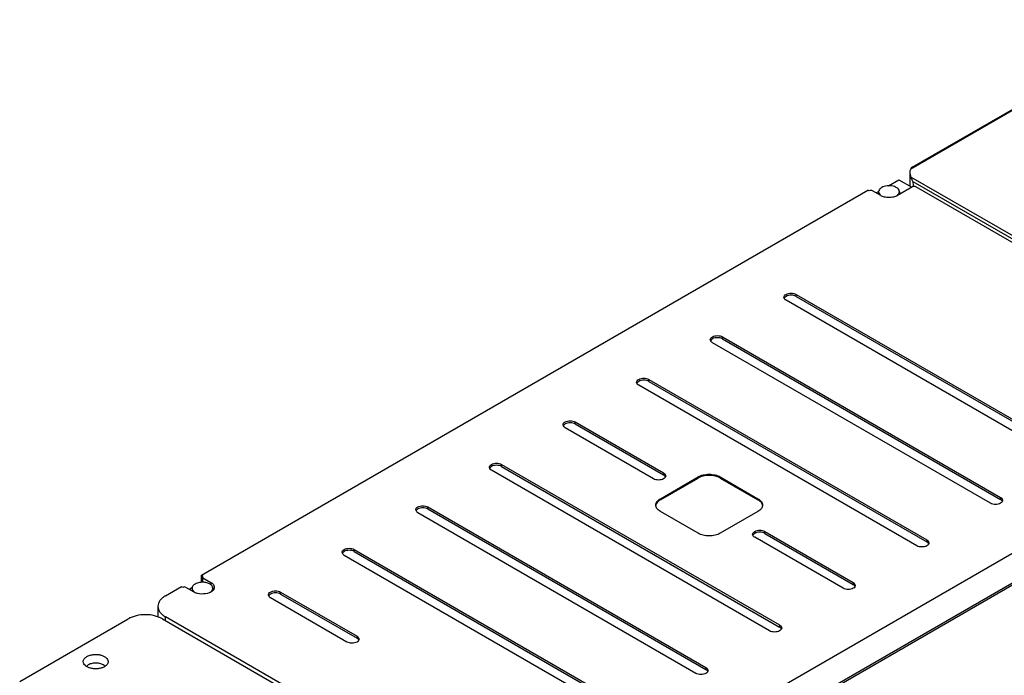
# Model space of a CAD drawing. Header units: millimetres. Extents: x 91 to 702, y 284 to 823.
# Tile 4 of 18: x 97 to 476, y 559 to 810. Entities that reach past the tile are written whole.
import ezdxf

# ---------------------------------------------------------------- set-up
doc = ezdxf.new("R2010")
doc.units = ezdxf.units.MM
doc.header["$LTSCALE"] = 71.961336
doc.layers.get('0').update_dxf_attribs({"linetype": 'CONTINUOUS'})

msp = doc.modelspace()

# ---------------------------------------------------------------- linework, layer by layer
at = {"color": 7, "linetype": 'Continuous'}
for p, q in [((439.66, 752.97), (538.85, 810.24)), ((440.17, 753.57), (537.82, 809.95)), ((431.08, 746.45), (435.14, 748.8)), ((435.14, 748.8), (440.12, 745.93)), ((439.3, 751.43), (439.3, 746.4)), ((487.13, 722.44), (439.69, 749.83)), ((440.36, 746.07), (434.55, 742.71)), ((440.45, 748.12), (485.24, 722.26)), ((573.95, 669.67), (441.63, 746.07)), ((167.27, 597), (423.26, 744.8)), ((423.74, 744.52), (423.26, 744.8)), ((428.13, 742.71), (425.01, 744.52)), ((426.37, 743.73), (427.28, 744.26)), ((427.34, 744.16), (427.34, 743.17)), ((435.34, 744.16), (435.34, 743.17)), ((391.36, 702.86), (390.98, 703.66)), ((395.67, 704.01), (395.67, 704.78)), ((395.67, 704.78), (502.44, 643.14)), ((395.67, 704.01), (502.44, 642.36)), ((498.56, 640.9), (391.79, 702.54)), ((367.38, 687.68), (367.38, 688.45)), ((367.38, 688.45), (474.16, 626.81)), ((363.07, 686.53), (362.7, 687.33)), ((470.28, 624.57), (363.5, 686.21)), ((367.38, 687.68), (474.16, 626.03)), ((334.79, 670.2), (334.41, 671)), ((441.99, 608.24), (335.22, 669.88)), ((339.1, 671.35), (339.1, 672.12)), ((339.1, 672.12), (445.87, 610.48)), ((339.1, 671.35), (445.87, 609.7)), ((571.75, 659.07), (315.76, 511.27)), ((583.64, 654.5), (302.02, 491.91)), ((306.49, 653.88), (306.13, 654.67)), ((310.81, 655.02), (310.81, 655.79)), ((310.81, 655.79), (344.76, 636.2)), ((310.81, 655.02), (344.76, 635.42)), ((583.23, 653.45), (294.94, 487.01)), ((340.87, 633.96), (306.93, 653.55)), ((282.53, 638.69), (282.53, 639.46)), ((282.53, 639.46), (389.3, 577.82)), ((278.22, 637.54), (277.85, 638.34)), ((385.42, 575.58), (278.65, 637.22)), ((282.53, 638.69), (389.3, 577.04)), ((344.76, 636.2), (344.76, 635.42)), ((345.18, 635.88), (345.56, 635.08)), ((343.52, 626.3), (358.01, 634.67)), ((343.52, 625.89), (358.01, 634.26)), ((358.01, 634.67), (358.01, 634.26)), ((366.51, 634.26), (366.51, 634.67)), ((366.51, 634.67), (381.01, 626.3)), ((366.51, 634.26), (381.01, 625.89)), ((343.52, 625.89), (343.52, 626.3)), ((381.01, 626.3), (381.01, 625.89)), ((474.16, 626.81), (474.16, 626.03)), ((474.6, 626.47), (474.96, 625.69)), ((249.94, 621.21), (249.56, 622.01)), ((357.14, 559.25), (250.37, 620.89)), ((254.25, 622.36), (254.25, 623.13)), ((254.25, 623.13), (361.02, 561.49)), ((254.25, 622.36), (361.02, 560.71)), ((358.01, 613.03), (343.52, 621.4)), ((381.01, 621.4), (366.51, 613.03)), ((379.33, 611.84), (378.96, 612.62)), ((383.65, 612.97), (383.65, 613.74)), ((383.65, 613.74), (417.59, 594.15)), ((383.65, 612.97), (417.59, 593.37)), ((413.71, 591.91), (379.77, 611.5)), ((445.87, 610.48), (445.87, 609.7)), ((446.31, 610.14), (446.67, 609.36)), ((221.65, 604.88), (221.28, 605.68)), ((225.96, 606.03), (225.96, 606.8)), ((225.96, 606.8), (332.74, 545.16)), ((225.96, 606.03), (332.74, 544.38)), ((328.85, 542.92), (222.08, 604.56)), ((167.27, 594.2), (167.27, 597)), ((167.27, 597), (167.75, 596.72)), ((167.49, 596.35), (167.49, 594.2)), ((167.49, 596.35), (167.75, 595.99)), ((167.75, 594.16), (167.75, 595.99)), ((167.75, 595.99), (170.87, 594.19)), ((170.87, 594.19), (170.87, 593.29)), ((417.59, 594.15), (417.59, 593.37)), ((418.01, 593.83), (418.39, 593.03)), ((153.52, 589.07), (159.58, 592.56)), ((160.06, 592.28), (159.58, 592.56)), ((164.46, 590.48), (161.34, 592.28)), ((163.6, 592.03), (162.69, 591.5)), ((163.66, 591.92), (163.66, 590.94)), ((171.66, 591.92), (171.66, 591.21)), ((197.68, 589.7), (197.68, 590.47)), ((197.68, 590.47), (227.02, 573.53)), ((193.37, 588.55), (192.99, 589.35)), ((223.14, 571.29), (193.8, 588.23)), ((197.68, 589.7), (227.02, 572.76)), ((150.59, 584.98), (150.59, 580.96)), ((97.48, 556.11), (139.19, 580.19)), ((152.3, 580.19), (286.65, 502.63)), ((153.52, 579.48), (153.52, 580.9)), ((287.87, 503.34), (153.52, 580.9)), ((389.3, 577.82), (389.3, 577.04)), ((389.74, 577.48), (390.11, 576.7)), ((227.02, 573.53), (227.02, 572.76)), ((227.46, 573.2), (227.83, 572.41)), ((361.02, 561.49), (361.02, 560.71)), ((361.46, 561.16), (361.82, 560.37))]:
    msp.add_line(p, q, dxfattribs=at)
for centre, radius, start, end in [((441.36, 752.15), 1.89, 149.8799, 154.2817), ((432.56, 745.36), 3.26, 302.288, 307.4895), ((343.54, 633.32), 2.42, 55.6336, 60.0451), ((343.83, 623.43), 2.08, 164.702, 174.138), ((380.69, 623.43), 2.08, 5.8618, 15.3043), ((472.95, 623.94), 2.42, 55.4604, 60.0485), ((444.66, 607.61), 2.42, 55.4604, 60.0485), ((167.66, 587.41), 6.82, 92.6022, 93.4591), ((170.67, 592.33), 1.54, 0.0217, 11.7847), ((416.38, 591.27), 2.42, 55.6336, 60.0451), ((388.1, 574.95), 2.42, 55.4604, 60.0485), ((225.82, 570.66), 2.42, 55.4604, 60.0485), ((359.81, 558.62), 2.42, 55.4604, 60.0485)]:
    msp.add_arc(centre, radius, start, end, dxfattribs=at)
for centre, major_axis, ratio, start_param, end_param in [((449.33, 751.43), (10.03, 0), 0.575763, 2.870578, 3.421329), ((441, 745.7), (0.9, 0), 0.575763, 0.786772, 2.354829), ((449.33, 899.85), (6.93, 160.14), 0.045249, 2.817882, 2.859176), ((424.38, 744.15), (0.9, 0), 0.575763, 0.786772, 2.354829), ((168.39, 596.35), (0.898, 0), 0.578926, 8.640754, 9.424778), ((160.7, 591.91), (0.9, 0), 0.575763, 0.786772, 2.354829)]:
    msp.add_ellipse(centre, major_axis=major_axis, ratio=ratio, start_param=start_param, end_param=end_param, dxfattribs=at)
for points in [[(439.89, 753.33), (439.83, 753.26), (439.78, 753.18), (439.73, 753.1)], [(440.17, 753.57), (440.06, 753.51), (439.97, 753.42), (439.89, 753.33)], [(428.06, 742.84), (428.16, 742.76), (428.27, 742.68), (428.38, 742.61)], [(345.18, 635.1), (345.1, 635.18), (345.01, 635.26), (344.91, 635.32)], [(345.32, 634.95), (345.28, 635), (345.23, 635.05), (345.18, 635.1)], [(345.47, 634.7), (345.43, 634.79), (345.38, 634.87), (345.32, 634.95)], [(474.6, 625.7), (474.51, 625.78), (474.42, 625.86), (474.32, 625.93)], [(474.72, 625.56), (474.68, 625.61), (474.64, 625.66), (474.6, 625.7)], [(474.87, 625.31), (474.83, 625.4), (474.78, 625.49), (474.72, 625.56)], [(446.31, 609.37), (446.23, 609.45), (446.13, 609.53), (446.04, 609.6)], [(446.43, 609.23), (446.39, 609.28), (446.35, 609.33), (446.31, 609.37)], [(446.59, 608.98), (446.55, 609.07), (446.49, 609.16), (446.43, 609.23)], [(165, 590.21), (164.81, 590.29), (164.63, 590.38), (164.46, 590.48)], [(172.2, 592.33), (172.2, 592.14), (172.17, 591.95), (172.1, 591.77)], [(418.01, 593.05), (417.93, 593.13), (417.84, 593.21), (417.75, 593.27)], [(418.15, 592.9), (418.11, 592.95), (418.06, 593.01), (418.01, 593.05)], [(418.3, 592.65), (418.26, 592.74), (418.21, 592.82), (418.15, 592.9)], [(389.74, 576.71), (389.66, 576.79), (389.57, 576.87), (389.47, 576.94)], [(389.86, 576.58), (389.83, 576.62), (389.79, 576.67), (389.74, 576.71)], [(390.02, 576.32), (389.98, 576.41), (389.92, 576.5), (389.86, 576.58)], [(227.46, 572.42), (227.38, 572.51), (227.28, 572.58), (227.19, 572.65)], [(227.58, 572.29), (227.54, 572.34), (227.51, 572.38), (227.46, 572.42)], [(227.74, 572.03), (227.7, 572.12), (227.64, 572.21), (227.58, 572.29)], [(361.46, 560.38), (361.38, 560.46), (361.28, 560.54), (361.18, 560.61)], [(361.58, 560.25), (361.54, 560.29), (361.5, 560.34), (361.46, 560.38)], [(361.73, 559.99), (361.69, 560.08), (361.64, 560.17), (361.58, 560.25)]]:
    msp.add_open_spline(points, degree=3, dxfattribs=at)
for points, knots in [([(440.45, 748.12), (440.43, 748.31), (440.28, 748.63), (440.01, 749.19), (439.81, 749.59), (439.69, 749.83)], [0, 0, 0, 0, 0.293507, 0.557578, 1, 1, 1, 1]), ([(428.52, 745.79), (428.18, 745.6), (427.62, 745.17), (427.34, 744.47), (427.34, 744.16)], [0, 0, 0, 0, 0.550846, 1, 1, 1, 1]), ([(435.34, 744.16), (435.34, 744.39), (435.2, 744.89), (434.66, 745.51), (433.86, 746), (432.48, 746.45), (430.61, 746.55), (429.13, 746.15), (428.52, 745.79)], [0, 0, 0, 0, 0.087134, 0.186843, 0.304525, 0.438657, 0.730068, 1, 1, 1, 1]), ([(427.34, 744.16), (427.34, 743.92), (427.49, 743.4), (427.85, 743.02), (428.06, 742.84)], [0, 0, 0, 0, 0.464762, 1, 1, 1, 1]), ([(434.55, 742.71), (434.1, 742.45), (433.04, 742.07), (431.34, 741.88), (429.65, 742.07), (428.59, 742.45), (428.13, 742.71)], [0, 0, 0, 0, 0.237252, 0.5, 0.762747, 1, 1, 1, 1]), ([(434.54, 742.77), (434.78, 742.95), (435.17, 743.35), (435.34, 743.91), (435.34, 744.16)], [0, 0, 0, 0, 0.538949, 1, 1, 1, 1]), ([(390.98, 703.66), (390.98, 703.87), (391.17, 704.35), (391.56, 704.65), (391.79, 704.78)], [0, 0, 0, 0, 0.449123, 1, 1, 1, 1]), ([(391.79, 704.01), (391.7, 703.96), (391.42, 703.77), (391.17, 703.51), (391.07, 703.29)], [0, 0, 0, 0, 0.27955, 1, 1, 1, 1]), ([(391.79, 704.78), (392.36, 705.11), (393.73, 705.38), (395.09, 705.11), (395.67, 704.78)], [0, 0, 0, 0, 0.5, 1, 1, 1, 1]), ([(395.67, 704.01), (395.09, 704.34), (393.73, 704.6), (392.36, 704.34), (391.79, 704.01)], [0, 0, 0, 0, 0.500001, 1, 1, 1, 1]), ([(391.79, 702.54), (391.75, 702.56), (391.59, 702.66), (391.45, 702.77), (391.36, 702.86)], [0, 0, 0, 0, 0.263438, 1, 1, 1, 1]), ([(362.7, 687.33), (362.7, 687.54), (362.88, 688.02), (363.27, 688.32), (363.5, 688.45)], [0, 0, 0, 0, 0.449123, 1, 1, 1, 1]), ([(363.5, 688.45), (364.08, 688.78), (365.44, 689.05), (366.81, 688.78), (367.38, 688.45)], [0, 0, 0, 0, 0.5, 1, 1, 1, 1]), ([(363.5, 687.68), (363.42, 687.63), (363.14, 687.44), (362.89, 687.18), (362.79, 686.96)], [0, 0, 0, 0, 0.27955, 1, 1, 1, 1]), ([(363.5, 686.21), (363.46, 686.23), (363.31, 686.33), (363.17, 686.44), (363.07, 686.53)], [0, 0, 0, 0, 0.263438, 1, 1, 1, 1]), ([(367.38, 687.68), (366.81, 688.01), (365.44, 688.27), (364.08, 688.01), (363.5, 687.68)], [0, 0, 0, 0, 0.500001, 1, 1, 1, 1]), ([(334.41, 671), (334.41, 671.22), (334.6, 671.69), (334.99, 671.99), (335.22, 672.12)], [0, 0, 0, 0, 0.449123, 1, 1, 1, 1]), ([(335.22, 671.35), (335.14, 671.3), (334.85, 671.11), (334.61, 670.85), (334.5, 670.63)], [0, 0, 0, 0, 0.27955, 1, 1, 1, 1]), ([(335.22, 669.88), (335.18, 669.9), (335.03, 670), (334.88, 670.11), (334.79, 670.2)], [0, 0, 0, 0, 0.263438, 1, 1, 1, 1]), ([(335.22, 672.12), (335.79, 672.45), (337.16, 672.72), (338.52, 672.45), (339.1, 672.12)], [0, 0, 0, 0, 0.5, 1, 1, 1, 1]), ([(339.1, 671.35), (338.52, 671.68), (337.16, 671.94), (335.79, 671.68), (335.22, 671.35)], [0, 0, 0, 0, 0.500001, 1, 1, 1, 1]), ([(306.13, 654.67), (306.13, 654.89), (306.32, 655.36), (306.71, 655.66), (306.93, 655.79)], [0, 0, 0, 0, 0.449124, 1, 1, 1, 1]), ([(306.93, 655.02), (306.85, 654.97), (306.57, 654.78), (306.32, 654.52), (306.22, 654.3)], [0, 0, 0, 0, 0.279576, 1, 1, 1, 1]), ([(306.93, 655.79), (307.51, 656.12), (308.87, 656.39), (310.24, 656.12), (310.81, 655.79)], [0, 0, 0, 0, 0.5, 1, 1, 1, 1]), ([(310.81, 655.02), (310.24, 655.35), (308.87, 655.61), (307.51, 655.35), (306.93, 655.02)], [0, 0, 0, 0, 0.500001, 1, 1, 1, 1]), ([(306.93, 653.55), (306.89, 653.58), (306.73, 653.67), (306.59, 653.79), (306.49, 653.88)], [0, 0, 0, 0, 0.264005, 1, 1, 1, 1]), ([(277.85, 638.34), (277.85, 638.56), (278.03, 639.03), (278.42, 639.33), (278.65, 639.46)], [0, 0, 0, 0, 0.449123, 1, 1, 1, 1]), ([(278.65, 639.46), (279.23, 639.79), (280.59, 640.06), (281.95, 639.79), (282.53, 639.46)], [0, 0, 0, 0, 0.5, 1, 1, 1, 1]), ([(282.53, 638.69), (281.95, 639.02), (280.59, 639.28), (279.23, 639.02), (278.65, 638.69)], [0, 0, 0, 0, 0.500001, 1, 1, 1, 1]), ([(278.65, 638.69), (278.57, 638.64), (278.28, 638.45), (278.04, 638.19), (277.94, 637.97)], [0, 0, 0, 0, 0.27955, 1, 1, 1, 1]), ([(278.65, 637.22), (278.61, 637.25), (278.46, 637.34), (278.32, 637.45), (278.22, 637.54)], [0, 0, 0, 0, 0.263438, 1, 1, 1, 1]), ([(344.76, 636.2), (344.8, 636.17), (344.95, 636.08), (345.09, 635.97), (345.18, 635.88)], [0, 0, 0, 0, 0.263439, 1, 1, 1, 1]), ([(358.01, 634.67), (358.61, 635.02), (360.02, 635.53), (362.26, 635.77), (364.5, 635.53), (365.91, 635.02), (366.51, 634.67)], [0, 0, 0, 0, 0.237252, 0.5, 0.762747, 1, 1, 1, 1]), ([(366.51, 634.26), (365.91, 634.61), (364.5, 635.12), (362.26, 635.36), (360.02, 635.12), (358.61, 634.61), (358.01, 634.26)], [0, 0, 0, 0, 0.237253, 0.500001, 0.762748, 1, 1, 1, 1]), ([(344.76, 633.96), (344.18, 633.62), (342.82, 633.36), (341.45, 633.62), (340.87, 633.96)], [0, 0, 0, 0, 0.5, 1, 1, 1, 1]), ([(345.56, 635.08), (345.56, 634.86), (345.37, 634.39), (344.98, 634.09), (344.76, 633.96)], [0, 0, 0, 0, 0.449123, 1, 1, 1, 1]), ([(341.76, 623.85), (341.76, 624.32), (342.17, 625.36), (343.02, 626.02), (343.52, 626.3)], [0, 0, 0, 0, 0.449164, 1, 1, 1, 1]), ([(343.52, 625.89), (343.3, 625.77), (342.59, 625.3), (341.99, 624.57), (341.83, 623.98)], [0, 0, 0, 0, 0.286033, 1, 1, 1, 1]), ([(381.01, 626.3), (381.5, 626.02), (382.36, 625.36), (382.76, 624.32), (382.76, 623.85)], [0, 0, 0, 0, 0.550837, 1, 1, 1, 1]), ([(382.69, 623.98), (382.64, 624.17), (382.3, 624.97), (381.59, 625.56), (381.01, 625.89)], [0, 0, 0, 0, 0.221495, 1, 1, 1, 1]), ([(474.16, 624.57), (473.58, 624.23), (472.22, 623.97), (470.85, 624.23), (470.28, 624.57)], [0, 0, 0, 0, 0.5, 1, 1, 1, 1]), ([(474.16, 626.81), (474.2, 626.78), (474.35, 626.69), (474.5, 626.57), (474.6, 626.47)], [0, 0, 0, 0, 0.264005, 1, 1, 1, 1]), ([(474.96, 625.69), (474.96, 625.47), (474.77, 625), (474.38, 624.7), (474.16, 624.57)], [0, 0, 0, 0, 0.449124, 1, 1, 1, 1]), ([(249.56, 622.01), (249.56, 622.23), (249.75, 622.7), (250.14, 623), (250.37, 623.13)], [0, 0, 0, 0, 0.449123, 1, 1, 1, 1]), ([(250.37, 622.36), (250.28, 622.31), (250, 622.12), (249.75, 621.86), (249.65, 621.64)], [0, 0, 0, 0, 0.27955, 1, 1, 1, 1]), ([(250.37, 620.89), (250.32, 620.92), (250.17, 621.01), (250.03, 621.12), (249.94, 621.21)], [0, 0, 0, 0, 0.263438, 1, 1, 1, 1]), ([(250.37, 623.13), (250.94, 623.46), (252.31, 623.73), (253.67, 623.46), (254.25, 623.13)], [0, 0, 0, 0, 0.5, 1, 1, 1, 1]), ([(254.25, 622.36), (253.67, 622.69), (252.31, 622.95), (250.94, 622.69), (250.37, 622.36)], [0, 0, 0, 0, 0.500001, 1, 1, 1, 1]), ([(343.52, 621.4), (343.02, 621.68), (342.17, 622.34), (341.76, 623.38), (341.76, 623.85)], [0, 0, 0, 0, 0.550837, 1, 1, 1, 1]), ([(382.76, 623.85), (382.76, 623.38), (382.36, 622.34), (381.5, 621.68), (381.01, 621.4)], [0, 0, 0, 0, 0.449164, 1, 1, 1, 1]), ([(366.51, 613.03), (365.91, 612.68), (364.5, 612.17), (362.26, 611.93), (360.02, 612.17), (358.62, 612.68), (358.01, 613.03)], [0, 0, 0, 0, 0.237252, 0.5, 0.762747, 1, 1, 1, 1]), ([(378.96, 612.62), (378.96, 612.84), (379.15, 613.31), (379.54, 613.61), (379.77, 613.74)], [0, 0, 0, 0, 0.449124, 1, 1, 1, 1]), ([(379.77, 612.97), (379.68, 612.92), (379.4, 612.73), (379.15, 612.47), (379.05, 612.25)], [0, 0, 0, 0, 0.279576, 1, 1, 1, 1]), ([(379.77, 613.74), (380.34, 614.08), (381.71, 614.34), (383.07, 614.08), (383.65, 613.74)], [0, 0, 0, 0, 0.5, 1, 1, 1, 1]), ([(383.65, 612.97), (383.07, 613.3), (381.71, 613.56), (380.34, 613.3), (379.77, 612.97)], [0, 0, 0, 0, 0.500001, 1, 1, 1, 1]), ([(379.77, 611.5), (379.72, 611.53), (379.57, 611.62), (379.42, 611.74), (379.33, 611.84)], [0, 0, 0, 0, 0.264005, 1, 1, 1, 1]), ([(445.87, 610.48), (445.91, 610.45), (446.07, 610.36), (446.22, 610.24), (446.31, 610.14)], [0, 0, 0, 0, 0.264005, 1, 1, 1, 1]), ([(446.68, 609.36), (446.68, 609.14), (446.49, 608.67), (446.1, 608.37), (445.87, 608.24)], [0, 0, 0, 0, 0.449124, 1, 1, 1, 1]), ([(221.28, 605.68), (221.28, 605.9), (221.46, 606.37), (221.85, 606.67), (222.08, 606.8)], [0, 0, 0, 0, 0.449123, 1, 1, 1, 1]), ([(222.08, 606.03), (222, 605.98), (221.72, 605.79), (221.47, 605.53), (221.37, 605.31)], [0, 0, 0, 0, 0.27955, 1, 1, 1, 1]), ([(222.08, 606.8), (222.66, 607.13), (224.02, 607.4), (225.39, 607.13), (225.96, 606.8)], [0, 0, 0, 0, 0.5, 1, 1, 1, 1]), ([(225.96, 606.03), (225.39, 606.36), (224.02, 606.62), (222.66, 606.36), (222.08, 606.03)], [0, 0, 0, 0, 0.500001, 1, 1, 1, 1]), ([(445.87, 608.24), (445.3, 607.9), (443.93, 607.64), (442.57, 607.9), (441.99, 608.24)], [0, 0, 0, 0, 0.5, 1, 1, 1, 1]), ([(222.08, 604.56), (222.04, 604.59), (221.89, 604.68), (221.75, 604.79), (221.65, 604.88)], [0, 0, 0, 0, 0.263438, 1, 1, 1, 1]), ([(167.25, 594.22), (167.02, 594.21), (166.19, 594.12), (165.37, 593.86), (164.84, 593.56)], [0, 0, 0, 0, 0.267363, 1, 1, 1, 1]), ([(171.66, 591.92), (171.66, 592.25), (171.36, 592.99), (170.33, 593.73), (168.94, 594.18), (167.89, 594.25), (167.35, 594.23)], [0, 0, 0, 0, 0.184933, 0.414686, 0.693967, 1, 1, 1, 1]), ([(170.87, 594.19), (171.04, 594.09), (171.61, 593.71), (172.07, 593.12), (172.17, 592.65)], [0, 0, 0, 0, 0.288217, 1, 1, 1, 1]), ([(417.59, 594.15), (417.63, 594.12), (417.78, 594.03), (417.92, 593.92), (418.01, 593.83)], [0, 0, 0, 0, 0.263439, 1, 1, 1, 1]), ([(164.84, 593.56), (164.51, 593.37), (163.94, 592.93), (163.66, 592.24), (163.67, 591.92)], [0, 0, 0, 0, 0.550846, 1, 1, 1, 1]), ([(163.67, 591.92), (163.67, 591.69), (163.81, 591.17), (164.17, 590.78), (164.38, 590.61)], [0, 0, 0, 0, 0.464762, 1, 1, 1, 1]), ([(164.38, 590.61), (164.43, 590.57), (164.64, 590.4), (164.87, 590.27), (165.05, 590.18)], [0, 0, 0, 0, 0.237758, 1, 1, 1, 1]), ([(170.97, 590.54), (170.12, 590.02), (168.05, 589.53), (165.96, 589.81), (165, 590.21)], [0, 0, 0, 0, 0.488658, 1, 1, 1, 1]), ([(170.49, 590.29), (170.82, 590.48), (171.39, 590.92), (171.66, 591.61), (171.66, 591.92)], [0, 0, 0, 0, 0.550846, 1, 1, 1, 1]), ([(171.55, 590.98), (171.51, 590.94), (171.33, 590.78), (171.13, 590.64), (170.97, 590.54)], [0, 0, 0, 0, 0.239083, 1, 1, 1, 1]), ([(172.1, 591.77), (172.07, 591.7), (171.94, 591.41), (171.73, 591.15), (171.55, 590.98)], [0, 0, 0, 0, 0.235251, 1, 1, 1, 1]), ([(192.99, 589.35), (192.99, 589.57), (193.18, 590.04), (193.57, 590.34), (193.8, 590.47)], [0, 0, 0, 0, 0.449123, 1, 1, 1, 1]), ([(193.8, 590.47), (194.37, 590.81), (195.74, 591.07), (197.1, 590.81), (197.68, 590.47)], [0, 0, 0, 0, 0.5, 1, 1, 1, 1]), ([(197.68, 589.7), (197.1, 590.03), (195.74, 590.29), (194.37, 590.03), (193.8, 589.7)], [0, 0, 0, 0, 0.500001, 1, 1, 1, 1]), ([(417.59, 591.91), (417.01, 591.57), (415.65, 591.31), (414.28, 591.57), (413.71, 591.91)], [0, 0, 0, 0, 0.5, 1, 1, 1, 1]), ([(418.39, 593.03), (418.39, 592.81), (418.2, 592.34), (417.81, 592.04), (417.59, 591.91)], [0, 0, 0, 0, 0.449123, 1, 1, 1, 1]), ([(153.52, 589.07), (153.08, 588.81), (152.29, 588.26), (151.34, 587.27), (150.73, 586.16), (150.59, 585.37), (150.59, 584.98)], [0, 0, 0, 0, 0.289705, 0.549091, 0.782218, 1, 1, 1, 1]), ([(193.8, 589.7), (193.71, 589.65), (193.43, 589.46), (193.19, 589.2), (193.08, 588.98)], [0, 0, 0, 0, 0.27955, 1, 1, 1, 1]), ([(193.8, 588.23), (193.76, 588.26), (193.6, 588.35), (193.46, 588.46), (193.37, 588.55)], [0, 0, 0, 0, 0.263438, 1, 1, 1, 1]), ([(150.59, 584.98), (150.59, 584.6), (150.73, 583.81), (151.34, 582.7), (152.29, 581.7), (153.08, 581.16), (153.52, 580.9)], [0, 0, 0, 0, 0.217782, 0.450908, 0.710295, 1, 1, 1, 1]), ([(152.29, 580.19), (151.36, 580.73), (149.2, 581.51), (145.74, 581.89), (142.29, 581.51), (140.13, 580.73), (139.2, 580.19)], [0, 0, 0, 0, 0.237232, 0.500001, 0.762769, 1, 1, 1, 1]), ([(389.3, 575.58), (388.73, 575.24), (387.36, 574.98), (386, 575.24), (385.42, 575.58)], [0, 0, 0, 0, 0.5, 1, 1, 1, 1]), ([(389.3, 577.82), (389.35, 577.79), (389.5, 577.7), (389.65, 577.58), (389.74, 577.48)], [0, 0, 0, 0, 0.264005, 1, 1, 1, 1]), ([(390.11, 576.7), (390.11, 576.48), (389.92, 576.01), (389.53, 575.71), (389.3, 575.58)], [0, 0, 0, 0, 0.449124, 1, 1, 1, 1]), ([(227.02, 571.29), (226.45, 570.96), (225.08, 570.7), (223.72, 570.96), (223.14, 571.29)], [0, 0, 0, 0, 0.5, 1, 1, 1, 1]), ([(227.02, 573.53), (227.06, 573.51), (227.22, 573.41), (227.37, 573.29), (227.46, 573.2)], [0, 0, 0, 0, 0.264005, 1, 1, 1, 1]), ([(227.83, 572.41), (227.83, 572.2), (227.64, 571.72), (227.25, 571.42), (227.02, 571.29)], [0, 0, 0, 0, 0.449124, 1, 1, 1, 1]), ([(121.88, 563.76), (121.88, 563.94), (121.95, 564.32), (122.23, 564.84), (122.69, 565.32), (123.07, 565.58), (123.28, 565.7)], [0, 0, 0, 0, 0.217783, 0.450915, 0.710306, 1, 1, 1, 1]), ([(130.03, 561.81), (129.67, 561.6), (128.87, 561.27), (127.57, 561.01), (126.19, 560.97), (124.85, 561.16), (123.65, 561.56), (122.7, 562.15), (122.05, 562.88), (121.88, 563.48), (121.88, 563.76)], [0, 0, 0, 0, 0.128832, 0.270572, 0.417891, 0.562389, 0.696204, 0.813594, 0.913066, 1, 1, 1, 1]), ([(123.28, 565.7), (123.63, 565.91), (124.43, 566.24), (125.73, 566.5), (127.11, 566.54), (128.46, 566.35), (129.65, 565.95), (130.61, 565.37), (131.26, 564.63), (131.43, 564.03), (131.43, 563.76)], [0, 0, 0, 0, 0.128832, 0.270572, 0.417891, 0.562389, 0.696204, 0.813594, 0.913066, 1, 1, 1, 1]), ([(131.43, 563.76), (131.43, 563.57), (131.36, 563.19), (131.07, 562.67), (130.62, 562.19), (130.24, 561.93), (130.03, 561.81)], [0, 0, 0, 0, 0.217783, 0.450915, 0.710306, 1, 1, 1, 1]), ([(123.82, 562.53), (123.75, 562.49), (123.5, 562.33), (123.26, 562.13), (123.11, 561.97)], [0, 0, 0, 0, 0.265665, 1, 1, 1, 1]), ([(129.86, 562.28), (129.49, 562.57), (128.53, 563.01), (126.94, 563.27), (125.3, 563.14), (124.27, 562.79), (123.82, 562.53)], [0, 0, 0, 0, 0.227599, 0.489973, 0.757895, 1, 1, 1, 1]), ([(130.23, 561.93), (130.21, 561.96), (130.09, 562.08), (129.97, 562.2), (129.86, 562.28)], [0, 0, 0, 0, 0.240663, 1, 1, 1, 1]), ([(361.02, 561.49), (361.06, 561.46), (361.22, 561.37), (361.36, 561.25), (361.46, 561.16)], [0, 0, 0, 0, 0.264005, 1, 1, 1, 1]), ([(361.82, 560.37), (361.82, 560.15), (361.64, 559.68), (361.25, 559.38), (361.02, 559.25)], [0, 0, 0, 0, 0.449124, 1, 1, 1, 1]), ([(361.02, 559.25), (360.44, 558.92), (359.08, 558.65), (357.71, 558.92), (357.14, 559.25)], [0, 0, 0, 0, 0.5, 1, 1, 1, 1])]:
    msp.add_open_spline(points, degree=3, knots=knots, dxfattribs=at)

doc.saveas('drawing.dxf')
